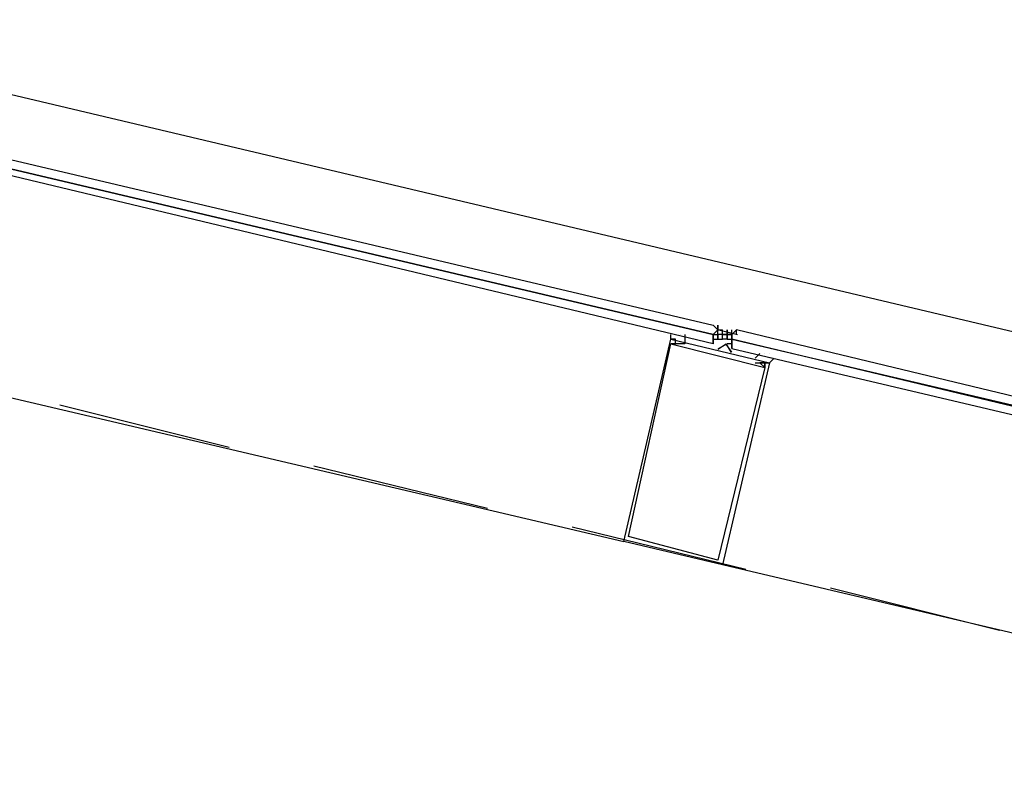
# Model space of a CAD drawing. Header units: feet. Extents: x -79 to 198, y -22 to 181.
# Tile 115 of 256: x 117.03 to 119.83, y 53.1 to 55.24. Entities that reach past the tile are written whole.
import ezdxf

# ---------------------------------------------------------------- set-up
doc = ezdxf.new("R2010")
doc.units = ezdxf.units.FT
doc.layers.add('A-LINEA', color=7, linetype='CONTINUOUS')

msp = doc.modelspace()

# ---------------------------------------------------------------- linework, layer by layer
at = {"layer": 'A-LINEA'}
for p, q in [((122.8667, 53.6444), (116.1067, 55.2444)), ((119.0133, 54.3778), (119.0133, 54.3644)), ((116.1867, 54.3644), (118.7467, 53.7644)), ((118.9067, 54.3511), (118.9067, 54.3511)), ((118.9067, 54.3511), (118.9067, 54.3511)), ((119, 54.3511), (119, 54.3511)), ((119, 54.3511), (119, 54.3511)), ((119, 54.3511), (119, 54.3511)), ((119, 54.3511), (119, 54.3511)), ((119, 54.3511), (119, 54.3511)), ((119, 54.3511), (119, 54.3511)), ((119, 54.3511), (119, 54.3511)), ((119, 54.3511), (119, 54.3511)), ((119, 54.3511), (119, 54.3511)), ((119, 54.3511), (119.0133, 54.3511)), ((119, 54.3511), (119, 54.3511)), ((119, 54.3511), (119, 54.3378)), ((119, 54.3511), (119, 54.3378)), ((119, 54.3511), (119, 54.3511)), ((119, 54.3511), (119, 54.3511)), ((119, 54.3511), (119, 54.3511)), ((119, 54.3511), (119, 54.3511)), ((119, 54.3511), (119, 54.3511)), ((119, 54.3511), (119, 54.3511)), ((119, 54.3511), (119, 54.3511)), ((119, 54.3511), (119, 54.3511)), ((119, 54.3511), (119, 54.3511)), ((119, 54.3511), (119.0133, 54.3511)), ((119, 54.3511), (119, 54.3511)), ((119, 54.3511), (119, 54.3378)), ((119, 54.3511), (119, 54.3378)), ((119.013, 54.365), (119.0694, 54.3516)), ((119.013, 54.365), (119.0694, 54.3516)), ((119.0133, 54.3644), (119.0133, 54.3644)), ((119.0133, 54.3644), (119.0133, 54.3644)), ((119.0133, 54.3644), (119.0133, 54.3644)), ((119.0133, 54.3644), (119.0267, 54.3644)), ((119.0133, 54.3644), (119.0133, 54.3644)), ((119.0133, 54.3644), (119.0133, 54.3644)), ((119.0133, 54.3644), (119.0133, 54.3644)), ((119.0133, 54.3644), (119.0133, 54.3644)), ((119.0133, 54.3644), (119.0133, 54.3644)), ((119.0133, 54.3644), (119.0133, 54.3644)), ((119.0133, 54.3644), (119.0133, 54.3644)), ((119.0133, 54.3644), (119.0133, 54.3644)), ((119.0133, 54.3644), (119.0133, 54.3644)), ((119.0133, 54.3511), (119.0133, 54.3644)), ((119.0133, 54.3644), (119.0133, 54.3644)), ((119.0133, 54.3644), (119.0133, 54.3644)), ((119.0133, 54.3644), (119.0133, 54.3644)), ((119.0133, 54.3511), (119.0133, 54.3644)), ((119.0133, 54.3644), (119.0133, 54.3644)), ((119.0133, 54.3644), (119.0133, 54.3644)), ((119.0133, 54.3644), (119.0133, 54.3644)), ((119.0133, 54.3644), (119.0133, 54.3644)), ((119.0133, 54.3644), (119.0133, 54.3644)), ((119.0133, 54.3644), (119.0133, 54.3644)), ((119.0133, 54.3644), (119.0133, 54.3644)), ((119.0133, 54.3644), (119.0133, 54.3644)), ((119.0133, 54.3644), (119.0133, 54.3644)), ((119.0133, 54.3644), (119.0133, 54.3644)), ((119.0133, 54.3644), (119.0133, 54.3644)), ((119.0133, 54.3644), (119.0133, 54.3644)), ((119.0133, 54.3644), (119.0133, 54.3644)), ((119.0133, 54.3644), (119.0133, 54.3644)), ((119.0133, 54.3644), (119.0133, 54.3644)), ((119.0133, 54.3644), (119.0133, 54.3644)), ((119.0133, 54.3644), (119.0133, 54.3644)), ((119.0133, 54.3644), (119.0267, 54.3644)), ((119.0133, 54.3644), (119.0133, 54.3644)), ((119.0133, 54.3644), (119.0133, 54.3644)), ((119.0133, 54.3644), (119.0133, 54.3644)), ((119.0133, 54.3644), (119.0133, 54.3644)), ((119.0133, 54.3644), (119.0133, 54.3644)), ((119.0133, 54.3644), (119.0133, 54.3644)), ((119.0133, 54.3644), (119.0133, 54.3644)), ((119.0133, 54.3644), (119.0133, 54.3644)), ((119.0133, 54.3644), (119.0133, 54.3644)), ((119.0133, 54.3511), (119.0133, 54.3644)), ((119.0133, 54.3644), (119.0133, 54.3644)), ((119.0133, 54.3644), (119.0133, 54.3644)), ((119.0133, 54.3644), (119.0133, 54.3644)), ((119.0133, 54.3511), (119.0133, 54.3644)), ((119.0133, 54.3644), (119.0133, 54.3644)), ((119.0133, 54.3644), (119.0133, 54.3644)), ((119.0133, 54.3644), (119.0133, 54.3644)), ((119.0133, 54.3644), (119.0133, 54.3644)), ((119.0133, 54.3644), (119.0133, 54.3644)), ((119.0133, 54.3644), (119.0133, 54.3644)), ((119.0133, 54.3644), (119.0133, 54.3644)), ((119.0133, 54.3644), (119.0133, 54.3644)), ((119.0133, 54.3644), (119.0133, 54.3644)), ((119.0133, 54.3644), (119.0133, 54.3644)), ((119.0133, 54.3644), (119.0133, 54.3644)), ((119.0133, 54.3644), (119.0133, 54.3644)), ((119.0133, 54.3644), (119.0133, 54.3644)), ((119.0133, 54.3644), (119.0133, 54.3644)), ((119.0133, 54.3511), (119.0133, 54.3511)), ((119.0133, 54.3511), (119.0133, 54.3511)), ((119.0133, 54.3511), (119.0133, 54.3511)), ((119.0133, 54.3511), (119.0133, 54.3511)), ((119.0133, 54.3511), (119.0133, 54.3511)), ((119.0133, 54.3511), (119.0133, 54.3511)), ((119.0133, 54.3378), (119.0133, 54.3511)), ((119.0133, 54.3511), (119.0133, 54.3511)), ((119.0133, 54.3511), (119.0133, 54.3511)), ((119.0133, 54.3511), (119.0133, 54.3511)), ((119.0133, 54.3378), (119.0133, 54.3511)), ((119.0133, 54.3511), (119.0133, 54.3511)), ((119.0133, 54.3511), (119.0133, 54.3511)), ((119.0133, 54.3378), (119.0133, 54.3511)), ((119.0267, 54.3511), (119.0133, 54.3511)), ((119.0133, 54.3511), (119.0133, 54.3511)), ((119.0133, 54.3511), (119.0133, 54.3511)), ((119.0133, 54.3511), (119.0133, 54.3511)), ((119.0133, 54.3511), (119.0133, 54.3511)), ((119.0133, 54.3511), (119.0133, 54.3511)), ((119.0133, 54.3511), (119.0133, 54.3511)), ((119.0133, 54.3511), (119.0133, 54.3511)), ((119.0133, 54.3511), (119.0133, 54.3511)), ((119.0133, 54.3511), (119.0133, 54.3511)), ((119.0133, 54.3511), (119.0133, 54.3378)), ((119.0133, 54.3511), (119.0133, 54.3511)), ((119.0133, 54.3511), (119.0133, 54.3378)), ((119.0133, 54.3511), (119.0133, 54.3511)), ((119.0133, 54.3511), (119.0133, 54.3511)), ((119.0133, 54.3511), (119.0133, 54.3511)), ((119.0133, 54.3511), (119.0133, 54.3511)), ((119.0133, 54.3511), (119.0133, 54.3511)), ((119.0133, 54.3511), (119.0133, 54.3511)), ((119.0133, 54.3378), (119.0133, 54.3511)), ((119.0133, 54.3511), (119.0133, 54.3511)), ((119.0133, 54.3511), (119.0133, 54.3511)), ((119.0133, 54.3511), (119.0133, 54.3511)), ((119.0133, 54.3378), (119.0133, 54.3511)), ((119.0133, 54.3511), (119.0133, 54.3511)), ((119.0133, 54.3511), (119.0133, 54.3511)), ((119.0133, 54.3378), (119.0133, 54.3511)), ((119.0267, 54.3511), (119.0133, 54.3511)), ((119.0133, 54.3511), (119.0133, 54.3511)), ((119.0133, 54.3511), (119.0133, 54.3511)), ((119.0133, 54.3511), (119.0133, 54.3511)), ((119.0133, 54.3511), (119.0133, 54.3511)), ((119.0133, 54.3511), (119.0133, 54.3511)), ((119.0133, 54.3511), (119.0133, 54.3511)), ((119.0133, 54.3511), (119.0133, 54.3511)), ((119.0133, 54.3511), (119.0133, 54.3511)), ((119.0133, 54.3511), (119.0133, 54.3511)), ((119.0133, 54.3511), (119.0133, 54.3378)), ((119.0133, 54.3511), (119.0133, 54.3511)), ((119.0133, 54.3511), (119.0133, 54.3378)), ((119.0267, 54.3644), (119.0267, 54.3644)), ((119.0267, 54.3644), (119.0267, 54.3644)), ((119.0267, 54.3644), (119.0267, 54.3644)), ((119.0267, 54.3644), (119.0267, 54.3644)), ((119.0267, 54.3644), (119.0267, 54.3644)), ((119.0267, 54.3644), (119.0267, 54.3644)), ((119.0267, 54.3511), (119.0267, 54.3644)), ((119.0267, 54.3644), (119.0267, 54.3644)), ((119.0267, 54.3644), (119.0267, 54.3644)), ((119.0267, 54.3644), (119.0267, 54.3644)), ((119.0267, 54.3644), (119.0267, 54.3644)), ((119.0267, 54.3644), (119.0267, 54.3644)), ((119.0267, 54.3644), (119.0267, 54.3644)), ((119.0267, 54.3644), (119.0267, 54.3644)), ((119.0267, 54.3644), (119.0267, 54.3644)), ((119.0267, 54.3644), (119.0267, 54.3644)), ((119.0267, 54.3644), (119.0267, 54.3644)), ((119.0267, 54.3511), (119.0267, 54.3644)), ((119.0267, 54.3644), (119.0267, 54.3644)), ((119.0267, 54.3644), (119.0267, 54.3644)), ((119.0267, 54.3644), (119.0267, 54.3644)), ((119.0267, 54.3644), (119.0267, 54.3644)), ((119.0267, 54.3511), (119.04, 54.3511)), ((119.0267, 54.3511), (119.0267, 54.3511)), ((119.0267, 54.3511), (119.0267, 54.3511)), ((119.0267, 54.3511), (119.0267, 54.3511)), ((119.0267, 54.3511), (119.0267, 54.3511)), ((119.0267, 54.3511), (119.0267, 54.3511)), ((119.0267, 54.3511), (119.0267, 54.3511)), ((119.0267, 54.3511), (119.0267, 54.3511)), ((119.0267, 54.3511), (119.0267, 54.3511)), ((119.0267, 54.3511), (119.0267, 54.3511)), ((119.0267, 54.3511), (119.0267, 54.3511)), ((119.0267, 54.3511), (119.0267, 54.3511)), ((119.0267, 54.3378), (119.0267, 54.3511)), ((119.0267, 54.3511), (119.0267, 54.3511)), ((119.0267, 54.3511), (119.0267, 54.3511)), ((119.0267, 54.3511), (119.0267, 54.3511)), ((119.0267, 54.3511), (119.0267, 54.3511)), ((119.0267, 54.3511), (119.0267, 54.3511)), ((119.0267, 54.3511), (119.0267, 54.3511)), ((119.0267, 54.3511), (119.0267, 54.3511)), ((119.0267, 54.3511), (119.0267, 54.3511)), ((119.0267, 54.3511), (119.0267, 54.3511)), ((119.0267, 54.3511), (119.0267, 54.3511)), ((119.0267, 54.3511), (119.0267, 54.3511)), ((119.0267, 54.3511), (119.0267, 54.3511)), ((119.0267, 54.3511), (119.0267, 54.3511)), ((119.04, 54.3511), (119.0267, 54.3511)), ((119.0267, 54.3511), (119.0267, 54.3511)), ((119.0267, 54.3511), (119.0267, 54.3511)), ((119.0267, 54.3511), (119.0267, 54.3511)), ((119.0267, 54.3511), (119.0267, 54.3511)), ((119.0267, 54.3511), (119.0267, 54.3511)), ((119.0267, 54.3511), (119.0267, 54.3511)), ((119.0267, 54.3511), (119.0267, 54.3511)), ((119.0267, 54.3511), (119.0267, 54.3511)), ((119.0267, 54.3511), (119.04, 54.3511)), ((119.0267, 54.3511), (119.0267, 54.3511)), ((119.0267, 54.3511), (119.0267, 54.3511)), ((119.0267, 54.3511), (119.0267, 54.3511)), ((119.0267, 54.3511), (119.0267, 54.3511)), ((119.0267, 54.3511), (119.0267, 54.3511)), ((119.0267, 54.3511), (119.0267, 54.3511)), ((119.0267, 54.3511), (119.0267, 54.3511)), ((119.0267, 54.3511), (119.0267, 54.3511)), ((119.0267, 54.3511), (119.0267, 54.3511)), ((119.0267, 54.3511), (119.0267, 54.3511)), ((119.0267, 54.3511), (119.0267, 54.3511)), ((119.0267, 54.3378), (119.0267, 54.3511)), ((119.0267, 54.3511), (119.0267, 54.3511)), ((119.0267, 54.3511), (119.0267, 54.3511)), ((119.0267, 54.3511), (119.0267, 54.3511)), ((119.0267, 54.3511), (119.0267, 54.3511)), ((119.0267, 54.3511), (119.0267, 54.3511)), ((119.0267, 54.3511), (119.0267, 54.3511)), ((119.0267, 54.3511), (119.0267, 54.3511)), ((119.0267, 54.3511), (119.0267, 54.3511)), ((119.0267, 54.3511), (119.0267, 54.3511)), ((119.0267, 54.3511), (119.0267, 54.3511)), ((119.0267, 54.3511), (119.0267, 54.3511)), ((119.0267, 54.3511), (119.0267, 54.3511)), ((119.0267, 54.3511), (119.0267, 54.3511)), ((119.04, 54.3511), (119.0267, 54.3511)), ((119.0267, 54.3511), (119.0267, 54.3511)), ((119.0267, 54.3511), (119.0267, 54.3511)), ((119.0267, 54.3511), (119.0267, 54.3511)), ((119.0267, 54.3511), (119.0267, 54.3511)), ((119.0267, 54.3511), (119.0267, 54.3511)), ((119.0267, 54.3511), (119.0267, 54.3511)), ((119.0267, 54.3511), (119.0267, 54.3511)), ((119.0267, 54.3511), (119.0267, 54.3511)), ((119.04, 54.3511), (119.04, 54.3644)), ((119.04, 54.3644), (119.04, 54.3644)), ((119.04, 54.3644), (119.04, 54.3644)), ((119.04, 54.3644), (119.04, 54.3511)), ((119.04, 54.3644), (119.04, 54.3511)), ((119.04, 54.3511), (119.04, 54.3644)), ((119.04, 54.3644), (119.04, 54.3644)), ((119.04, 54.3644), (119.04, 54.3644)), ((119.04, 54.3644), (119.04, 54.3511)), ((119.04, 54.3644), (119.04, 54.3511)), ((119.04, 54.3511), (119.04, 54.3511)), ((119.04, 54.3511), (119.04, 54.3511)), ((119.04, 54.3511), (119.04, 54.3511)), ((119.04, 54.3378), (119.04, 54.3511)), ((119.04, 54.3511), (119.04, 54.3511)), ((119.04, 54.3511), (119.04, 54.3511)), ((119.04, 54.3511), (119.04, 54.3511)), ((119.04, 54.3511), (119.04, 54.3511)), ((119.04, 54.3511), (119.04, 54.3511)), ((119.04, 54.3511), (119.04, 54.3511)), ((119.04, 54.3511), (119.04, 54.3511)), ((119.04, 54.3511), (119.04, 54.3511)), ((119.04, 54.3511), (119.04, 54.3511)), ((119.04, 54.3511), (119.04, 54.3378)), ((119.04, 54.3511), (119.04, 54.3511)), ((119.04, 54.3511), (119.04, 54.3511)), ((119.04, 54.3511), (119.0533, 54.3511)), ((119.04, 54.3378), (119.04, 54.3511)), ((119.04, 54.3511), (119.04, 54.3511)), ((119.04, 54.3511), (119.04, 54.3511)), ((119.0533, 54.3511), (119.04, 54.3511)), ((119.04, 54.3511), (119.04, 54.3511)), ((119.04, 54.3511), (119.04, 54.3511)), ((119.04, 54.3511), (119.04, 54.3511)), ((119.04, 54.3511), (119.04, 54.3511)), ((119.04, 54.3511), (119.04, 54.3511)), ((119.04, 54.3511), (119.04, 54.3511)), ((119.04, 54.3511), (119.04, 54.3511)), ((119.04, 54.3511), (119.04, 54.3511)), ((119.04, 54.3511), (119.04, 54.3511)), ((119.04, 54.3511), (119.04, 54.3511)), ((119.04, 54.3378), (119.04, 54.3511)), ((119.04, 54.3511), (119.04, 54.3511)), ((119.04, 54.3511), (119.04, 54.3511)), ((119.04, 54.3511), (119.04, 54.3511)), ((119.04, 54.3511), (119.04, 54.3511)), ((119.04, 54.3511), (119.04, 54.3511)), ((119.04, 54.3511), (119.04, 54.3511)), ((119.04, 54.3511), (119.04, 54.3511)), ((119.04, 54.3511), (119.04, 54.3511)), ((119.04, 54.3511), (119.04, 54.3511)), ((119.04, 54.3511), (119.04, 54.3378)), ((119.04, 54.3511), (119.04, 54.3511)), ((119.04, 54.3511), (119.04, 54.3511)), ((119.04, 54.3511), (119.0533, 54.3511)), ((119.04, 54.3378), (119.04, 54.3511)), ((119.04, 54.3511), (119.04, 54.3511)), ((119.04, 54.3511), (119.04, 54.3511)), ((119.0533, 54.3511), (119.04, 54.3511)), ((119.04, 54.3511), (119.04, 54.3511)), ((119.04, 54.3511), (119.04, 54.3511)), ((119.04, 54.3511), (119.04, 54.3511)), ((119.04, 54.3511), (119.04, 54.3511)), ((119.04, 54.3511), (119.04, 54.3511)), ((119.04, 54.3511), (119.04, 54.3511)), ((119.04, 54.3511), (119.04, 54.3511)), ((119.0533, 54.3511), (119.0533, 54.3644)), ((119.0667, 54.3644), (119.0533, 54.3511)), ((119.0533, 54.3511), (119.0533, 54.3644)), ((119.0533, 54.3511), (119.0533, 54.3511)), ((119.0533, 54.3511), (119.0533, 54.3511)), ((119.0533, 54.3511), (119.0533, 54.3511)), ((119.0533, 54.3511), (119.0533, 54.3511)), ((119.0533, 54.3511), (119.0533, 54.3511)), ((119.0533, 54.3511), (119.0533, 54.3511)), ((119.0533, 54.3511), (119.0533, 54.3511)), ((119.0533, 54.3378), (119.0533, 54.3511)), ((119.0533, 54.3511), (119.0533, 54.3511)), ((119.0533, 54.3511), (119.0533, 54.3511)), ((119.0533, 54.3511), (119.0533, 54.3511)), ((119.0533, 54.3511), (119.0533, 54.3511)), ((119.0533, 54.3511), (119.0533, 54.3511)), ((119.0533, 54.3511), (119.0533, 54.3511)), ((119.0533, 54.3511), (119.0533, 54.3511)), ((119.0533, 54.3511), (119.0533, 54.3511)), ((119.0533, 54.3511), (119.0533, 54.3511)), ((119.0533, 54.3511), (119.0533, 54.3511)), ((119.0533, 54.3511), (119.0533, 54.3511)), ((119.0533, 54.3511), (119.0533, 54.3511)), ((119.0533, 54.3511), (119.0533, 54.3511)), ((119.0533, 54.3511), (119.0533, 54.3511)), ((119.0533, 54.3511), (119.0533, 54.3511)), ((119.0533, 54.3511), (119.0533, 54.3511)), ((119.0533, 54.3511), (119.0533, 54.3511)), ((119.0533, 54.3511), (119.0533, 54.3511)), ((119.0533, 54.3511), (119.0533, 54.3511)), ((119.0533, 54.3378), (119.0533, 54.3511)), ((119.0533, 54.3511), (119.0533, 54.3511)), ((119.0533, 54.3511), (119.0533, 54.3511)), ((119.0533, 54.3511), (119.0533, 54.3511)), ((119.0533, 54.3511), (119.0533, 54.3511)), ((119.0533, 54.3511), (119.0533, 54.3511)), ((119.0533, 54.3511), (119.0533, 54.3511)), ((119.0533, 54.3511), (119.0533, 54.3511)), ((119.0533, 54.3511), (119.0533, 54.3511)), ((119.0533, 54.3511), (119.0533, 54.3511)), ((119.0533, 54.3511), (119.0533, 54.3511)), ((119.0533, 54.3511), (119.0533, 54.3511)), ((119.0533, 54.3511), (119.0533, 54.3511)), ((119.0667, 54.3511), (119.0667, 54.3644)), ((119.0667, 54.3511), (119.0667, 54.3644)), ((119, 54.3378), (119.0133, 54.3378)), ((119, 54.3378), (119.0133, 54.3378)), ((119, 54.3378), (119, 54.3378)), ((119, 54.3378), (119, 54.3378)), ((119, 54.3378), (119, 54.3378)), ((119, 54.3378), (119, 54.3378)), ((119, 54.3378), (119, 54.3378)), ((119, 54.3378), (119, 54.3244)), ((119, 54.3378), (119, 54.3378)), ((119, 54.3378), (119.0133, 54.3378)), ((119, 54.3378), (119.0133, 54.3378)), ((119, 54.3378), (119, 54.3378)), ((119, 54.3378), (119, 54.3378)), ((119, 54.3378), (119, 54.3378)), ((119, 54.3378), (119, 54.3378)), ((119, 54.3378), (119, 54.3378)), ((119, 54.3378), (119, 54.3244)), ((119, 54.3378), (119, 54.3378)), ((119, 54.3244), (119, 54.3244)), ((119, 54.3244), (119, 54.3244)), ((119, 54.3244), (119, 54.3244)), ((119, 54.3244), (119, 54.3244)), ((119.0133, 54.3378), (119.0133, 54.3378)), ((119.0133, 54.3378), (119.0133, 54.3378)), ((119.0133, 54.3378), (119.0267, 54.3378)), ((119.0133, 54.3378), (119.0133, 54.3378)), ((119.0133, 54.3378), (119.0133, 54.3378)), ((119.0133, 54.3378), (119.0133, 54.3378)), ((119.0133, 54.3378), (119.0133, 54.3378)), ((119.0133, 54.3378), (119.0133, 54.3378)), ((119.0133, 54.3378), (119.0133, 54.3378)), ((119.0133, 54.3378), (119.0133, 54.3378)), ((119.0133, 54.3378), (119.0133, 54.3378)), ((119.0133, 54.3378), (119.0133, 54.3378)), ((119.0133, 54.3378), (119.0133, 54.3378)), ((119.0133, 54.3378), (119.0133, 54.3378)), ((119.0133, 54.3378), (119.0133, 54.3378)), ((119.0133, 54.3378), (119.0133, 54.3378)), ((119.0133, 54.3378), (119.0133, 54.3378)), ((119.0133, 54.3378), (119.0267, 54.3378)), ((119.0133, 54.3378), (119.0133, 54.3378)), ((119.0133, 54.3378), (119.0133, 54.3378)), ((119.0133, 54.3378), (119.0133, 54.3378)), ((119.0133, 54.3378), (119.0133, 54.3378)), ((119.0133, 54.3378), (119.0133, 54.3378)), ((119.0133, 54.3378), (119.0133, 54.3378)), ((119.0133, 54.3378), (119.0133, 54.3378)), ((119.0133, 54.3378), (119.0133, 54.3378)), ((119.0133, 54.3378), (119.0133, 54.3378)), ((119.0133, 54.3378), (119.0133, 54.3378)), ((119.0133, 54.3378), (119.0133, 54.3378)), ((119.0133, 54.3378), (119.0133, 54.3378)), ((119.0267, 54.3378), (119.0267, 54.3378)), ((119.0267, 54.3378), (119.0267, 54.3378)), ((119.0267, 54.3378), (119.0267, 54.3378)), ((119.04, 54.3378), (119.0267, 54.3378)), ((119.0267, 54.3378), (119.0267, 54.3378)), ((119.0267, 54.3378), (119.0267, 54.3378)), ((119.0267, 54.3378), (119.0267, 54.3378)), ((119.04, 54.3378), (119.0267, 54.3378)), ((119.04, 54.3378), (119.0533, 54.3378)), ((119.04, 54.3378), (119.04, 54.3378)), ((119.04, 54.3378), (119.04, 54.3378)), ((119.04, 54.3378), (119.04, 54.3378)), ((119.04, 54.3378), (119.04, 54.3378)), ((119.04, 54.3378), (119.04, 54.3378)), ((119.04, 54.3378), (119.04, 54.3378)), ((119.04, 54.3378), (119.04, 54.3378)), ((119.04, 54.3378), (119.04, 54.3378)), ((119.04, 54.3378), (119.04, 54.3378)), ((119.04, 54.3378), (119.04, 54.3378)), ((119.04, 54.3378), (119.04, 54.3378)), ((119.04, 54.3378), (119.04, 54.3378)), ((119.04, 54.3378), (119.04, 54.3378)), ((119.04, 54.3378), (119.04, 54.3378)), ((119.04, 54.3378), (119.04, 54.3378)), ((119.04, 54.3378), (119.04, 54.3378)), ((119.04, 54.3378), (119.04, 54.3378)), ((119.04, 54.3378), (119.04, 54.3378)), ((119.04, 54.3378), (119.04, 54.3378)), ((119.04, 54.3378), (119.04, 54.3378)), ((119.04, 54.3378), (119.04, 54.3378)), ((119.04, 54.3378), (119.04, 54.3378)), ((119.04, 54.3378), (119.04, 54.3378)), ((119.04, 54.3378), (119.04, 54.3378)), ((119.04, 54.3378), (119.04, 54.3378)), ((119.04, 54.3378), (119.0533, 54.3378)), ((119.04, 54.3378), (119.04, 54.3378)), ((119.04, 54.3378), (119.04, 54.3378)), ((119.04, 54.3378), (119.04, 54.3378)), ((119.04, 54.3378), (119.04, 54.3378)), ((119.04, 54.3378), (119.04, 54.3378)), ((119.04, 54.3378), (119.04, 54.3378)), ((119.04, 54.3378), (119.04, 54.3378)), ((119.04, 54.3378), (119.04, 54.3378)), ((119.04, 54.3378), (119.04, 54.3378)), ((119.04, 54.3378), (119.04, 54.3378)), ((119.04, 54.3378), (119.04, 54.3378)), ((119.04, 54.3378), (119.04, 54.3378)), ((119.04, 54.3378), (119.04, 54.3378)), ((119.04, 54.3378), (119.04, 54.3378)), ((119.04, 54.3378), (119.04, 54.3378)), ((119.04, 54.3378), (119.04, 54.3378)), ((119.04, 54.3378), (119.04, 54.3378)), ((119.04, 54.3378), (119.04, 54.3378)), ((119.04, 54.3378), (119.04, 54.3378)), ((119.04, 54.3378), (119.04, 54.3378)), ((119.04, 54.3378), (119.04, 54.3378)), ((119.04, 54.3378), (119.04, 54.3378)), ((119.04, 54.3378), (119.04, 54.3378)), ((119.04, 54.3378), (119.04, 54.3378)), ((119.04, 54.3378), (119.04, 54.3378)), ((119.04, 54.3378), (119.04, 54.3378)), ((119.04, 54.3244), (119.04, 54.3244)), ((119.04, 54.3244), (119.04, 54.3244)), ((119.04, 54.3244), (119.04, 54.3244)), ((119.0533, 54.3244), (119.04, 54.3244)), ((119.04, 54.3244), (119.04, 54.3244)), ((119.04, 54.3244), (119.04, 54.3244)), ((119.04, 54.3244), (119.04, 54.3244)), ((119.0533, 54.3244), (119.04, 54.3244)), ((119.0533, 54.3378), (119.0533, 54.3378)), ((119.0533, 54.3378), (119.0533, 54.3378)), ((119.0533, 54.3378), (119.0533, 54.3378)), ((119.0533, 54.3378), (119.0533, 54.3378)), ((119.0533, 54.3378), (119.0533, 54.3378)), ((119.0533, 54.3378), (119.0533, 54.3378)), ((119.0533, 54.3378), (119.0533, 54.3378)), ((119.0533, 54.3378), (119.0533, 54.3378)), ((119.0533, 54.3378), (119.0533, 54.3378)), ((119.0533, 54.3378), (119.0533, 54.3378)), ((119.0533, 54.3244), (119.0533, 54.3378)), ((119.0533, 54.3378), (119.0533, 54.3378)), ((119.0533, 54.3378), (119.0533, 54.3378)), ((119.0533, 54.3378), (119.0533, 54.3378)), ((119.0533, 54.3378), (119.0533, 54.3378)), ((119.0533, 54.3378), (119.0533, 54.3378)), ((119.0533, 54.3378), (119.0533, 54.3378)), ((119.0533, 54.3378), (119.0533, 54.3378)), ((119.0533, 54.3378), (119.0533, 54.3378)), ((119.0533, 54.3378), (119.0533, 54.3378)), ((119.0533, 54.3378), (119.0533, 54.3378)), ((119.0533, 54.3378), (119.0533, 54.3378)), ((119.0533, 54.3378), (119.0533, 54.3378)), ((119.0533, 54.3378), (119.0533, 54.3378)), ((119.0533, 54.3378), (119.0533, 54.3378)), ((119.0533, 54.3378), (119.0533, 54.3378)), ((119.0533, 54.3378), (119.0533, 54.3378)), ((119.0533, 54.3378), (119.0533, 54.3378)), ((119.0533, 54.3378), (119.0533, 54.3378)), ((119.0533, 54.3378), (119.0533, 54.3378)), ((119.0533, 54.3378), (119.0533, 54.3378)), ((119.0533, 54.3378), (119.0533, 54.3378)), ((119.0533, 54.3244), (119.0533, 54.3378)), ((119.0533, 54.3378), (119.0533, 54.3378)), ((119.0533, 54.3378), (119.0533, 54.3378)), ((119.0533, 54.3378), (119.0533, 54.3378)), ((119.0533, 54.3378), (119.0533, 54.3378)), ((119.0533, 54.3378), (119.0533, 54.3378)), ((119.0533, 54.3378), (119.0533, 54.3378)), ((119.0533, 54.3378), (119.0533, 54.3378)), ((119.0533, 54.3378), (119.0533, 54.3378)), ((119.0533, 54.3378), (119.0533, 54.3378)), ((119.0533, 54.3378), (119.0533, 54.3378)), ((119.0533, 54.3378), (119.0533, 54.3378)), ((119.0533, 54.3244), (119.0533, 54.3244)), ((119.0533, 54.3244), (119.0533, 54.3244)), ((119.0533, 54.3244), (119.0533, 54.3244)), ((119.0533, 54.3244), (119.0533, 54.3244)), ((119.0533, 54.3111), (119.0533, 54.3244)), ((119.0533, 54.3244), (119.0533, 54.3244)), ((119.0533, 54.3244), (119.0533, 54.3244)), ((119.0533, 54.3244), (119.0533, 54.3244)), ((119.0533, 54.3244), (119.0533, 54.3244)), ((119.0533, 54.3244), (119.0533, 54.3244)), ((119.0533, 54.3244), (119.0533, 54.3244)), ((119.0533, 54.3244), (119.0533, 54.3244)), ((119.0533, 54.3244), (119.0533, 54.3244)), ((119.0533, 54.3244), (119.0533, 54.3244)), ((119.0533, 54.3244), (119.0533, 54.3244)), ((119.0533, 54.3244), (119.0533, 54.3244)), ((119.0533, 54.3111), (119.0533, 54.3244)), ((119.0533, 54.3244), (119.0533, 54.3244)), ((119.0533, 54.3244), (119.0533, 54.3244)), ((119.0533, 54.3244), (119.0533, 54.3244)), ((119.0533, 54.3244), (119.0533, 54.3244)), ((119.0533, 54.3244), (119.0533, 54.3244)), ((119.0533, 54.3244), (119.0533, 54.3244)), ((119.0533, 54.3244), (119.0533, 54.3244)), ((119.0533, 54.3111), (119.0533, 54.3111)), ((119.0533, 54.3111), (119.0533, 54.3111)), ((119.16, 54.2978), (119.16, 54.2978)), ((119.16, 54.2844), (119.16, 54.2844)), ((117.6267, 54.0311), (117.1467, 54.1511)), ((118.36, 53.8578), (117.8667, 53.9778)), ((119.0933, 53.6844), (118.6, 53.8044)), ((121.5733, 53.0978), (119.0267, 53.6978)), ((119.8133, 53.5111), (119.3333, 53.6311))]:
    msp.add_line(p, q, dxfattribs=at)
for points in [[(116.2267, 55.0311), (119, 54.3778), (119.0133, 54.3644), (119, 54.3511), (116.2267, 55.0044), (116.2267, 55.0178), (116.2267, 55.0311)], [(116.2133, 55.0044), (116.2267, 55.0044), (119, 54.3511), (119, 54.3244), (116.2133, 54.9911), (116.2133, 55.0044)], [(119, 54.3244), (119, 54.3378), (119, 54.3511), (119.0133, 54.3644), (119.0133, 54.3778)], [(118.92, 54.3511), (118.92, 54.3511), (118.92, 54.3511), (118.92, 54.3244), (118.92, 54.3244), (118.8933, 54.3244), (118.8933, 54.3244), (118.8933, 54.3244), (118.8933, 54.3244), (118.8933, 54.3244), (118.8933, 54.3244), (118.8933, 54.3244), (118.88, 54.3244), (118.88, 54.3244), (118.8933, 54.3244), (118.8933, 54.3378), (118.8933, 54.3378), (118.88, 54.3378), (118.88, 54.3378), (118.88, 54.3511), (118.88, 54.3511), (118.88, 54.3511)], [(118.8933, 54.3511), (118.8933, 54.3511), (118.8933, 54.3511)], [(119.0133, 54.3644), (119, 54.3511), (119, 54.3378), (119, 54.3244)], [(119.0267, 54.3511), (119.04, 54.3511), (119.04, 54.3378)], [(119.0267, 54.3511), (119.04, 54.3511), (119.04, 54.3378)], [(119.04, 54.3511), (119.04, 54.3378), (119.04, 54.3511)], [(119.04, 54.3511), (119.0533, 54.3511), (119.0533, 54.3378)], [(119.04, 54.3511), (119.04, 54.3378), (119.04, 54.3511)], [(119.04, 54.3511), (119.0533, 54.3511), (119.0533, 54.3378)], [(121.84, 53.6978), (121.84, 53.6978), (119.0667, 54.3644), (119.0533, 54.3511), (119.0533, 54.3378), (121.84, 53.6844), (121.84, 53.6978)], [(119.0533, 54.3111), (119.0533, 54.3244), (119.0533, 54.3378), (119.0533, 54.3511), (119.0667, 54.3644)], [(119.0533, 54.3511), (119.0533, 54.3378), (119.0533, 54.3244), (119.0533, 54.3111)], [(119.0267, 53.6978), (118.7467, 53.7644), (118.88, 54.3378), (119.16, 54.2711), (119.0267, 53.6978)], [(119.0133, 53.7111), (118.76, 53.7778), (118.88, 54.3244), (119.1467, 54.2578), (119.0133, 53.7111)], [(119.053, 54.301), (119.0374, 54.324), (119.0139, 54.3091)], [(119.0528, 54.2999), (119.0385, 54.3238), (119.0142, 54.3102)], [(121.84, 53.6711), (119.0533, 54.3378), (119.0533, 54.3244), (119.0533, 54.3111), (121.8267, 53.6578), (121.84, 53.6578), (121.84, 53.6711)], [(119.1333, 54.2978), (119.1333, 54.2978), (119.1333, 54.2978), (119.1333, 54.2978), (119.12, 54.2844), (119.12, 54.2844)], [(119.1467, 54.2978), (119.1467, 54.2978), (119.1467, 54.2978)], [(119.12, 54.2711), (119.1467, 54.2711), (119.1467, 54.2711), (119.1333, 54.2711), (119.1333, 54.2711), (119.1333, 54.2711), (119.1467, 54.2578), (119.1467, 54.2578), (119.1467, 54.2578), (119.1467, 54.2578), (119.1467, 54.2711), (119.1467, 54.2711), (119.1467, 54.2711), (119.16, 54.2711), (119.16, 54.2711), (119.1733, 54.2844), (119.1733, 54.2844)], [(119.1467, 54.2711), (119.1467, 54.2711), (119.1467, 54.2711)], [(119.1467, 54.2711), (119.1467, 54.2578), (119.1467, 54.2578)]]:
    msp.add_lwpolyline(points, dxfattribs=at)
msp.add_lwpolyline([(118.8933, 54.3244), (118.8933, 54.3244), (118.8933, 54.3244), (118.8933, 54.3244)], close=True, dxfattribs=at)

doc.saveas('drawing.dxf')
